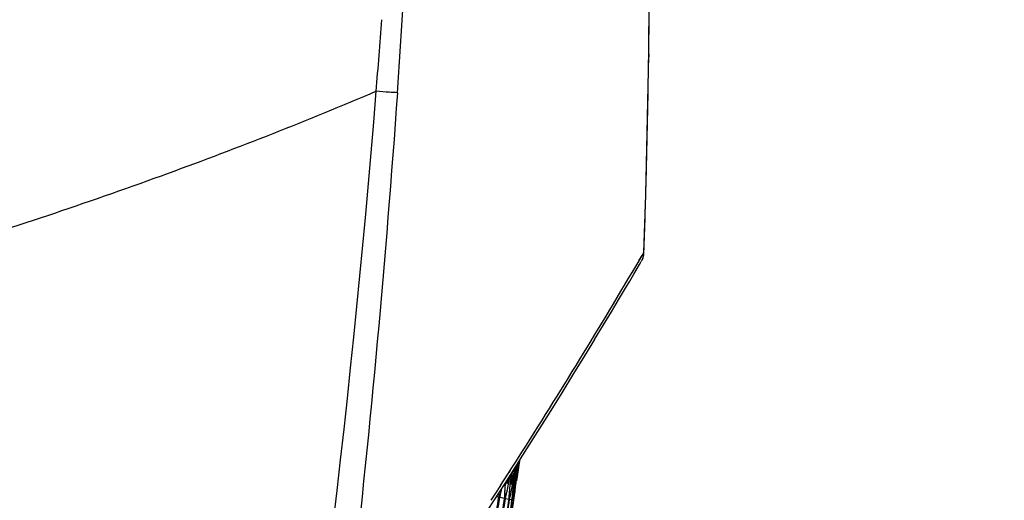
# Model space of a CAD drawing. Header units: millimetres. Extents: x 0 to 420, y 0 to 297.
# Tile 128 of 139: x 319.08 to 329.28, y 185.3 to 190.28. Entities that reach past the tile are written whole.
import ezdxf

# ---------------------------------------------------------------- set-up
doc = ezdxf.new("R2010")
doc.units = ezdxf.units.MM
doc.header["$LTSCALE"] = 23.1
doc.header["$PDMODE"] = 3
doc.header["$PDSIZE"] = 0.3125
doc.layers.get('0').update_dxf_attribs({"linetype": 'CONTINUOUS'})
doc.layers.get('Defpoints').update_dxf_attribs({"linetype": 'CONTINUOUS'})
for name, color, linetype in [('06___PRT_ALL_SURFS', 7, 'CONTINUOUS'), ('DIM_PILOTEES', 7, 'CONTINUOUS'), ('LAY0001', 7, 'CONTINUOUS')]:
    doc.layers.add(name, color=color, linetype=linetype)
doc.styles.get("Standard").update_dxf_attribs({"font": 'txt', "width": 0.7})
doc.dimstyles.new('DIMSTYLE_3', dxfattribs={"dimtxt": 2.5, "dimasz": 3.5, "dimexe": 2, "dimexo": 0, "dimtad": 1, "dimdec": 0, "dimlfac": 5, "dimdsep": 46, "dimtxsty": 'Standard', "dimblk": '_FILLED', "dimblk1": '_FILLED', "dimblk2": '_FILLED', "dimcen": 0.09, "dimazin": 2, "dimtp": 0.8, "dimtm": 0.8, "dimtfac": 1, "dimtdec": 0, "dimtofl": 0, "dimtmove": 0, "dimatfit": 3, "dimldrblk": '_FILLED', "dimfxl": 0, "dimtolj": 1, "dimarcsym": 0})
doc.dimstyles.new('DIMSTYLE_8', dxfattribs={"dimtxt": 2.5, "dimasz": 3.5, "dimexe": 2, "dimexo": 0, "dimgap": 2.5, "dimtad": 1, "dimdsep": 46, "dimtxsty": 'Standard', "dimblk": '_FILLED', "dimblk1": '_FILLED', "dimblk2": '_FILLED', "dimcen": 0.09, "dimazin": 2, "dimtp": 0.5, "dimtm": 0.5, "dimtfac": 1, "dimtofl": 0, "dimtmove": 0, "dimatfit": 3, "dimldrblk": '_FILLED', "dimfxl": 0, "dimtolj": 1, "dimarcsym": 0})

# ---------------------------------------------------------------- blocks, each defined once
blk = doc.blocks.new('_FILLED')
at = {"color": 0, "linetype": 'ByBlock'}
blk.add_solid([(0, 0), (-1, 0.1429), (-1, -0.1429)], dxfattribs=at)
blk = doc.blocks.new('*D9')
at = {"layer": 'DIM_PILOTEES', "color": 2, "linetype": 'Continuous'}
for p, q in [((321.326, 252.919), (392.238, 252.919)), ((390.238, 252.919), (390.238, 187.727)), ((390.238, 122.535), (390.238, 187.727)), ((324.107, 122.535), (392.238, 122.535))]:
    blk.add_line(p, q, dxfattribs=at)
at = {"layer": 'DIM_PILOTEES', "color": 2, "linetype": 'Continuous', "xscale": 3.5, "yscale": 3.5, "zscale": 3.5}
for p, rotation in [((390.238, 252.919), 90), ((390.238, 122.535), 270)]:
    blk.add_blockref('_FILLED', p, dxfattribs=dict(at, rotation=rotation))
at = {"layer": 'DIM_PILOTEES', "color": 2, "linetype": 'Continuous', "insert": (387.113, 187.727), "char_height": 2.5, "width": 8.57143, "attachment_point": 2, "rotation": 90, "line_spacing_factor": 0.9}
blk.add_mtext('{\\ftxt;\\W0.0001;\\H0.0001;\\~}{\\ftxt;\\W2.2857142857;\\H2.5; }{\\ftxt;\\W0.0001;\\H0.0001;\\~}', dxfattribs=at)
blk = doc.blocks.new('*D15')
at = {"layer": 'Defpoints', "color": 0, "linetype": 'Continuous'}
for p in [(251.433, 253.133), (302.53, 202.037), (251.433, 150.94), (353.626, 150.94)]:
    blk.add_point(p, dxfattribs=at)
at = {"layer": 'DIM_PILOTEES', "color": 0, "linetype": 'Continuous', "lineweight": -2}
for p, q in [((251.433, 150.94), (252.848, 152.354)), ((353.626, 150.94), (352.212, 152.354))]:
    blk.add_line(p, q, dxfattribs=at)
blk.add_arc((302.53, 202.037), 72.261, 317.77541, 222.22459, dxfattribs=at)
at = {"layer": 'DIM_PILOTEES', "color": 0, "linetype": 'Continuous', "lineweight": -2, "xscale": 3.5, "yscale": 3.5, "zscale": 3.5}
for p, rotation in [((251.433, 150.94), 313.6122967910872), ((353.626, 150.94), 226.3877032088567)]:
    blk.add_blockref('_FILLED', p, dxfattribs=dict(at, rotation=rotation))
at = {"layer": 'DIM_PILOTEES', "color": 0, "linetype": 'Continuous', "insert": (305.994, 280.054), "char_height": 2.5, "width": 14.28571, "attachment_point": 2, "rotation": 357.4576, "line_spacing_factor": 0.9}
blk.add_mtext('\\A1;{\\ftxt;\\W0.0001;\\H0.0001;\\~}{\\ftxt;\\W3.1428571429;\\H2.5; }{\\ftxt;\\W0.0001;\\H0.0001;\\~}{\\ftxt;\\W0.0001;\\H0.0001;\\~}{\\ftxt;\\W0.6666666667;\\H2.5; }{\\ftxt;\\W0.0001;\\H0.0001;\\~}', dxfattribs=at)

msp = doc.modelspace()

# ---------------------------------------------------------------- linework, layer by layer
at = {"color": 7, "linetype": 'Continuous'}
for p, q in [((325.5939, 189.9187), (325.5928, 189.8623)), ((325.5939, 189.9187), (325.5931, 189.8623)), ((325.4964, 187.7858), (325.5259, 187.8358)), ((325.4971, 187.7869), (325.545, 187.8684)), ((325.5259, 187.8358), (325.545, 187.8684)), ((325.5204, 187.7787), (325.5231, 187.7838)), ((325.2814, 187.3755), (325.3442, 187.4807)), ((325.2088, 187.2544), (325.2814, 187.3755)), ((325.1264, 187.1175), (325.2089, 187.2544)), ((325.0342, 186.9651), (325.1265, 187.1176)), ((324.932, 186.7972), (325.0343, 186.9652)), ((324.8198, 186.6141), (324.9321, 186.7974)), ((324.6975, 186.416), (324.8199, 186.6143)), ((324.565, 186.2029), (324.6976, 186.4161)), ((324.4223, 185.9752), (324.5652, 186.2031)), ((324.2679, 185.7308), (324.4225, 185.9754)), ((324.1058, 185.4764), (324.2694, 185.7332)), ((324.1713, 185.6279), (324.2246, 185.7115)), ((324.2233, 185.7097), (324.2457, 185.7449)), ((324.2246, 185.7115), (324.2468, 185.7465)), ((324.2419, 185.69), (324.2343, 185.6454)), ((324.2411, 185.6439), (324.2469, 185.6908)), ((324.2556, 185.7116), (324.2455, 185.643)), ((324.0986, 185.5142), (324.1359, 185.5725)), ((324.1359, 185.5725), (324.1705, 185.6268)), ((324.1478, 185.5911), (324.1713, 185.6279)), ((324.1506, 185.5063), (324.1636, 185.5672)), ((324.1684, 185.5748), (324.1666, 185.551)), ((324.1754, 185.5132), (324.1793, 185.5606)), ((324.1793, 185.5606), (324.1823, 185.5965)), ((324.1898, 185.5584), (324.1806, 185.5121)), ((324.204, 185.6306), (324.1898, 185.5584)), ((324.1988, 185.5442), (324.2076, 185.5904)), ((324.2076, 185.5904), (324.203, 185.5433)), ((324.2118, 185.5538), (324.2216, 185.6481)), ((324.2343, 185.6454), (324.2181, 185.5524)), ((324.2223, 185.5392), (324.2301, 185.5856)), ((324.2301, 185.5856), (324.2243, 185.5388)), ((324.2292, 185.55), (324.2411, 185.6439)), ((324.2455, 185.643), (324.2314, 185.5496)), ((323.9318, 185.2059), (324.1058, 185.4764)), ((324.004, 185.3669), (324.061, 185.4557)), ((324.0597, 185.4539), (324.0977, 185.513)), ((324.061, 185.4557), (324.0669, 185.4649)), ((324.0669, 185.4649), (324.0986, 185.5142)), ((324.111, 185.4847), (324.11, 185.4668)), ((324.1374, 185.5261), (324.1261, 185.4753)), ((324.1261, 185.4753), (324.1284, 185.5119)), ((324.1305, 185.4142), (324.1506, 185.5063)), ((324.1666, 185.551), (324.1629, 185.5037)), ((324.1713, 185.4657), (324.1754, 185.5132)), ((324.1806, 185.5121), (324.1713, 185.4657)), ((324.1719, 185.4054), (324.19, 185.498)), ((324.19, 185.498), (324.1988, 185.5442)), ((324.203, 185.5433), (324.1982, 185.4962)), ((324.1984, 185.3998), (324.2144, 185.4928)), ((324.2016, 185.4593), (324.2067, 185.5065)), ((324.2099, 185.5059), (324.2016, 185.4593)), ((324.2019, 185.4624), (324.2067, 185.5065)), ((324.2067, 185.5065), (324.2118, 185.5538)), ((324.2181, 185.5524), (324.2099, 185.5059)), ((324.2185, 185.4919), (324.2126, 185.445)), ((324.2144, 185.4928), (324.2223, 185.5392)), ((324.2243, 185.5388), (324.2185, 185.4919)), ((324.2314, 185.5496), (324.2242, 185.5028)), ((323.9622, 185.3022), (324.004, 185.3669)), ((323.9622, 185.3022), (324.003, 185.3657)), ((324.0421, 185.3775), (324.0405, 185.3367)), ((324.1043, 185.3715), (324.1013, 185.3238)), ((324.1101, 185.3219), (324.1204, 185.3681)), ((324.1204, 185.3681), (324.1305, 185.4142)), ((324.1513, 185.3615), (324.1472, 185.314)), ((324.1535, 185.3127), (324.1628, 185.3591)), ((324.1628, 185.3591), (324.1719, 185.4054)), ((324.1834, 185.3547), (324.1782, 185.3074)), ((324.1834, 185.3547), (324.1786, 185.3106)), ((324.182, 185.3066), (324.1903, 185.3532)), ((324.1903, 185.3532), (324.1984, 185.3998)), ((324.2067, 185.398), (324.2006, 185.351)), ((324.2126, 185.445), (324.2067, 185.398)), ((324.0188, 185.3413), (324.0405, 185.3367)), ((324.0405, 185.3367), (324.0271, 185.2432)), ((324.0385, 185.2407), (324.0519, 185.3343)), ((324.0519, 185.3343), (324.1013, 185.3238)), ((324.1013, 185.3238), (324.0878, 185.2303)), ((324.0967, 185.2284), (324.1101, 185.3219)), ((324.1101, 185.3219), (324.1472, 185.314)), ((324.1472, 185.314), (324.1337, 185.2205)), ((324.14, 185.2192), (324.1535, 185.3127)), ((324.1535, 185.3127), (324.1944, 185.304)), ((324.1782, 185.3074), (324.1646, 185.2139)), ((324.1944, 185.304), (324.1807, 185.2105)), ((324.2006, 185.351), (324.1944, 185.304)), ((324.2006, 185.351), (324.1948, 185.3073))]:
    msp.add_line(p, q, dxfattribs=at)
for points in [[(325.5274, 187.7927), (325.5287, 187.7956), (325.5301, 187.799), (325.5316, 187.8028), (325.5332, 187.8069)], [(325.5332, 187.8069), (325.5348, 187.8115), (325.5364, 187.8165), (325.538, 187.822)], [(325.538, 187.822), (325.5395, 187.8279), (325.5409, 187.8342)], [(325.5409, 187.8342), (325.5422, 187.8408), (325.5432, 187.8476)], [(325.5432, 187.8476), (325.5441, 187.8546), (325.5447, 187.8618), (325.545, 187.8684)], [(325.3441, 187.4807), (325.3972, 187.5699), (325.4406, 187.6431), (325.4743, 187.7002), (325.4983, 187.741), (325.5174, 187.7734)], [(325.5231, 187.7838), (325.5237, 187.785), (325.5244, 187.7864), (325.5253, 187.7882), (325.5262, 187.7902), (325.5274, 187.7927)], [(324.2118, 185.5538), (324.2167, 185.6009), (324.2228, 185.66)], [(324.2343, 185.6454), (324.2262, 185.5989), (324.2181, 185.5524)], [(324.2292, 185.55), (324.2352, 185.597), (324.2411, 185.6439)], [(324.2455, 185.643), (324.2385, 185.5963), (324.2314, 185.5496)], [(324.1984, 185.3998), (324.2065, 185.4463), (324.2144, 185.4928)]]:
    msp.add_lwpolyline(points, dxfattribs=at)
for centre, radius, start, end in [((215.6057, 191.517), 109.9998, 359.167505, 359.839549), ((215.6025, 191.517), 110.0031, 358.493054, 359.138066), ((215.6068, 191.5169), 109.9988, 358.099247, 358.493056), ((325.3451, 187.8751), 0.2, 336.07443, 358.09924), ((263.6637, 224.2721), 71.7951, 327.547208, 329.457014), ((299.9705, 186.8639), 24.1799, 356.46126, 356.68748), ((299.786, 187.428), 24.4527, 355.15218, 355.48652), ((299.5514, 188.0073), 24.7744, 353.85338, 354.1825), ((297.0347, 191.9587), 27.8174, 346.22335, 346.42236)]:
    msp.add_arc(centre, radius, start, end, dxfattribs=at)
at = {"layer": '06___PRT_ALL_SURFS', "color": 7, "linetype": 'Continuous'}
for p, q in [((325.5938, 189.9098), (325.6054, 191.3577)), ((325.5631, 188.4621), (325.5938, 189.9098)), ((325.545, 187.8684), (325.5631, 188.4621))]:
    msp.add_line(p, q, dxfattribs=at)
for centre, radius, start, end in [((199.0513, 198.2188), 124.245, 355.985584, 0.725464), ((209.3285, 198.5424), 113.8012, 355.460542, 355.834532), ((209.3083, 198.6029), 113.8262, 345.14411, 355.43096)]:
    msp.add_arc(centre, radius, start, end, dxfattribs=at)
for points, knots in [([(322.7727, 189.5355), (322.0628, 189.2315), (320.5689, 188.6459), (319.0482, 188.1349), (318.2548, 187.8864)], [0, 0, 0, 0, 0.4815503, 1, 1, 1, 1]), ([(322.9915, 189.5207), (322.9634, 189.5212), (322.8904, 189.5258), (322.8175, 189.5316), (322.7727, 189.5355)], [0, 0, 0, 0, 0.384649, 1, 1, 1, 1]), ([(322.9915, 189.5207), (322.8706, 187.8025), (322.2436, 180.944), (321.0346, 174.1371), (319.7924, 169.1248)], [0, 0, 0, 0, 0.2501293, 1, 1, 1, 1])]:
    msp.add_open_spline(points, degree=3, knots=knots, dxfattribs=at)
at = {"layer": 'LAY0001', "color": 7, "linetype": 'Continuous'}
for p, q in [((324.2155, 185.5896), (324.2228, 185.66)), ((324.2411, 185.6439), (324.2469, 185.6908)), ((324.2556, 185.7116), (324.2519, 185.6862)), ((324.1506, 185.5063), (324.1636, 185.5672)), ((324.1684, 185.5748), (324.1629, 185.5037)), ((324.1713, 185.4657), (324.1793, 185.5606)), ((324.1898, 185.5584), (324.1713, 185.4657)), ((324.1793, 185.5606), (324.1823, 185.5965)), ((324.204, 185.6306), (324.1898, 185.5584)), ((324.1966, 185.5926), (324.1898, 185.5584)), ((324.1988, 185.5442), (324.2076, 185.5904)), ((324.2076, 185.5904), (324.203, 185.5433)), ((324.2118, 185.5538), (324.2155, 185.5896)), ((324.2242, 185.5875), (324.2181, 185.5524)), ((324.2223, 185.5392), (324.2301, 185.5856)), ((324.2301, 185.5856), (324.2243, 185.5388)), ((324.2367, 185.5846), (324.2314, 185.5496)), ((324.2337, 185.5852), (324.2411, 185.6439)), ((324.1374, 185.5261), (324.1261, 185.4753)), ((324.1374, 185.5261), (324.1261, 185.4753)), ((324.1261, 185.4753), (324.1284, 185.5119)), ((324.1431, 185.4717), (324.1506, 185.5063)), ((324.1629, 185.5037), (324.16, 185.4666)), ((324.1833, 185.4634), (324.19, 185.498)), ((324.19, 185.498), (324.1988, 185.5442)), ((324.1982, 185.4962), (324.1934, 185.4491)), ((324.203, 185.5433), (324.1982, 185.4962)), ((324.2016, 185.4593), (324.2118, 185.5538)), ((324.2181, 185.5524), (324.2016, 185.4593)), ((324.2085, 185.4581), (324.2144, 185.4928)), ((324.2185, 185.4919), (324.2141, 185.4564)), ((324.2144, 185.4928), (324.2223, 185.5392)), ((324.2243, 185.5388), (324.2185, 185.4919)), ((324.0421, 185.3775), (324.0405, 185.3367))]:
    msp.add_line(p, q, dxfattribs=at)
for points in [[(324.1713, 185.4657), (324.1754, 185.5132), (324.1793, 185.5606)], [(324.2016, 185.4593), (324.2067, 185.5065), (324.2118, 185.5538)], [(324.2181, 185.5524), (324.2099, 185.5059), (324.2016, 185.4593)]]:
    msp.add_lwpolyline(points, dxfattribs=at)
for centre, radius, start, end in [((298.6639, 190.0408), 25.9453, 350.1168, 350.34645), ((299.0631, 189.3982), 25.4609, 351.38563, 351.61665), ((299.9603, 186.8645), 24.1902, 356.34815, 356.73005), ((297.5896, 191.2301), 27.1707, 347.44089, 347.76426), ((299.7543, 187.4306), 24.4846, 355.04085, 355.39925), ((298.0701, 190.5374), 26.6016, 348.67309, 349.00402), ((298.5142, 189.8695), 26.0702, 349.91997, 350.25796), ((299.2459, 188.6075), 25.1662, 352.45722, 352.80708), ((297.0347, 191.9587), 27.8174, 346.22335, 346.42236), ((299.5125, 188.0115), 24.8135, 353.74383, 354.07271), ((176.0537, 206.4457), 149.4848, 351.664712, 351.88205), ((176.0445, 206.4791), 149.5101, 351.652246, 351.869543), ((176.005, 206.6249), 149.6204, 351.597982, 351.815106), ((175.9981, 206.651), 149.6399, 351.588298, 351.805391), ((175.9699, 206.7601), 149.7213, 351.547641, 351.764606), ((175.9653, 206.7787), 149.7349, 351.540729, 351.757673), ((175.9483, 206.8513), 149.7873, 351.51364, 351.730501), ((175.9387, 206.8984), 149.8201, 351.495951, 351.71276)]:
    msp.add_arc(centre, radius, start, end, dxfattribs=at)

# ---------------------------------------------------------------- dimensions: what is measured, and where the dimension line sits
at = {"layer": 'DIM_PILOTEES', "color": 2, "linetype": 'Continuous'}
dim = msp.add_angular_dim_3p(base=(251.4334, 253.1331), center=(302.5299, 202.0365), p1=(353.6265, 150.94), p2=(251.4334, 150.94), text='{\\ftxt;\\W0.0001;\\H0.0001;\\~}{\\ftxt;\\W3.1428571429;\\H2.5; }{\\ftxt;\\W0.0001;\\H0.0001;\\~}{\\ftxt;\\W0.0001;\\H0.0001;\\~}{\\ftxt;\\W0.6666666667;\\H2.5; }{\\ftxt;\\W0.0001;\\H0.0001;\\~}', dimstyle='DIMSTYLE_8', dxfattribs=at)
dim.commit()
dim.dimension.update_dxf_attribs({"geometry": '*D15', "text_midpoint": (305.7353, 274.2269), "dimtype": 165})
dim = msp.add_linear_dim(base=(390.2383, 252.9189), p1=(324.1066, 122.5348), p2=(321.3259, 252.9189), angle=90, text='{\\ftxt;\\W0.0001;\\H0.0001;\\~}{\\ftxt;\\W2.2857142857;\\H2.5; }{\\ftxt;\\W0.0001;\\H0.0001;\\~}', dimstyle='DIMSTYLE_3', dxfattribs=at)
dim.commit()
dim.dimension.update_dxf_attribs({"geometry": '*D9', "text_midpoint": (390.2383, 187.3697), "dimtype": 160})

doc.saveas('drawing.dxf')
